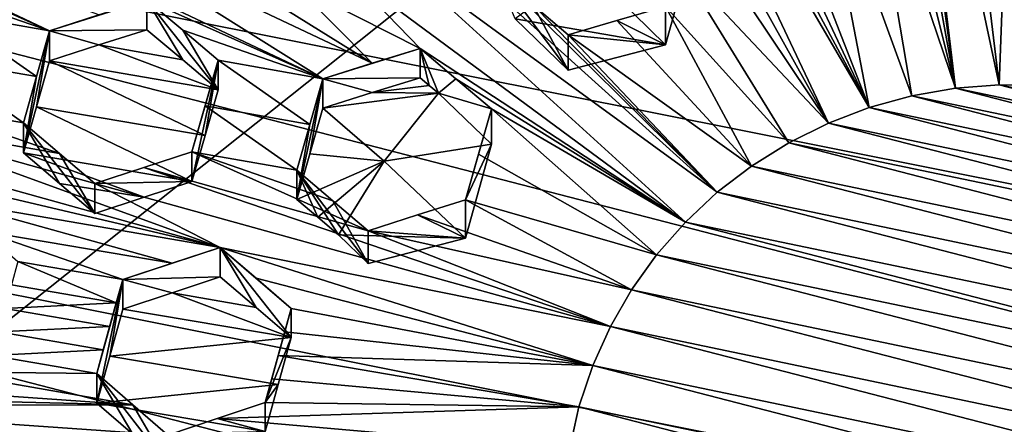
# Model space of a CAD drawing. Header units: metres. Extents: x -22 to 22, y 0 to 204.
# Tile 72 of 256: x -2.57 to -0.03, y 19.02 to 20.07. Entities that reach past the tile are written whole.
import ezdxf

# ---------------------------------------------------------------- set-up
doc = ezdxf.new("R2010")
doc.units = ezdxf.units.M
doc.layers.add('solid_002_SW0002', color=7, linetype='CONTINUOUS')
doc.layers.add('solid_002_SW0002_01', color=7, linetype='CONTINUOUS')

msp = doc.modelspace()

# ---------------------------------------------------------------- linework, layer by layer
at = {"layer": 'solid_002_SW0002'}
for points in [[(-10.401688, 38.78968, 222.258194), (-0.000125, 39.062069, 222.530045), (-0.000125, 6.009099, 222.530045)], [(-10.452005, 38.787876, 222.256866), (-10.401688, 38.78968, 222.258194), (-0.000125, 6.009099, 222.530045)], [(-10.250982, 9.179632, 222.262131), (-10.452005, 38.787876, 222.256866), (-0.000125, 6.009099, 222.530045)], [(15.431576, 33.648762, 223.952362), (-15.431306, 33.548271, 223.951843), (-15.319921, 9.159238, 223.824142)], [(6.532656, 19.728973, 195.234497), (-3.955172, 21.819389, 194.674362), (-3.07552, 22.215792, 194.568146)], [(7.089259, 18.960833, 195.440308), (-4.778347, 21.3283, 194.805954), (-3.955172, 21.819389, 194.674362)], [(-0.301581, 21.136328, 210.530151), (-0.397652, 21.675636, 210.177292), (-0.151148, 19.891817, 211.341171)], [(-0.315859, 20.799305, 210.747147), (-0.151148, 19.891817, 211.341171), (-0.397652, 21.675636, 210.177292)], [(7.547938, 18.137966, 195.660797), (-5.538156, 20.747923, 194.961472), (-4.778347, 21.3283, 194.805954)], [(-0.301581, 21.136328, 210.530151), (-0.038375, 19.90086, 211.338745), (-0.112643, 20.515724, 210.938431)], [(-0.301581, 21.136328, 210.530151), (-0.151148, 19.891817, 211.341171), (-0.038375, 19.90086, 211.338745)], [(-1.055063, 20.835859, 210.644974), (-0.479052, 19.80159, 211.365341), (-1.020985, 20.95013, 210.580048)], [(-0.373995, 19.841734, 211.354584), (-0.817769, 20.669401, 210.781952), (-1.020985, 20.95013, 210.580048)], [(-0.479052, 19.80159, 211.365341), (-0.373995, 19.841734, 211.354584), (-1.020985, 20.95013, 210.580048)], [(-0.832047, 20.329529, 210.988312), (-0.479052, 19.80159, 211.365341), (-1.055063, 20.835859, 210.644974)], [(-0.315859, 20.799305, 210.747147), (-0.349914, 20.686655, 210.81778), (-0.151148, 19.891817, 211.341171)], [(7.90552, 17.268381, 195.893799), (-6.223329, 20.08519, 195.139038), (-5.538156, 20.747923, 194.961472)], [(-0.349914, 20.686655, 210.81778), (-0.383102, 20.576754, 210.886185), (-0.151148, 19.891817, 211.341171)], [(-0.373995, 19.841734, 211.354584), (-0.724753, 20.589666, 210.843765), (-0.817769, 20.669401, 210.781952)], [(-2.488027, 20.040155, 210.722763), (-3.719793, 20.611555, 210.090469), (-2.942198, 20.243761, 210.492813)], [(-2.488027, 20.040155, 210.722763), (-3.265622, 20.407948, 210.320404), (-3.719793, 20.611555, 210.090469)], [(-0.373995, 19.841734, 211.354584), (-0.634057, 20.511801, 210.903595), (-0.724753, 20.589666, 210.843765)], [(-0.508579, 20.544638, 210.89624), (-0.264029, 19.871895, 211.346512), (-0.383102, 20.576754, 210.886185)], [(-0.383102, 20.576754, 210.886185), (-0.264029, 19.871895, 211.346512), (-0.151148, 19.891817, 211.341171)], [(-0.508579, 20.544638, 210.89624), (-0.634057, 20.511801, 210.903595), (-0.373995, 19.841734, 211.354584)], [(-0.508579, 20.544638, 210.89624), (-0.373995, 19.841734, 211.354584), (-0.264029, 19.871895, 211.346512)], [(-0.038375, 19.90086, 211.338745), (-0.019164, 20.433571, 210.992996), (-0.112643, 20.515724, 210.938431)], [(-0.038375, 19.90086, 211.338745), (0.07562, 19.89888, 211.339279), (-0.019164, 20.433571, 210.992996)], [(-2.360942, 20.080694, 210.742477), (-3.265622, 20.407948, 210.320404), (-2.488027, 20.040155, 210.722763)], [(-1.655591, 19.955954, 211.006714), (-2.309542, 20.362862, 210.62233), (-2.433502, 20.324112, 210.606049)], [(-1.655591, 19.955954, 211.006714), (-1.855371, 20.158689, 210.850159), (-2.309542, 20.362862, 210.62233)], [(-0.765933, 19.623178, 211.413147), (-1.571117, 20.349857, 210.823639), (-1.604416, 20.235451, 210.876831)], [(-0.765933, 19.623178, 211.413147), (-1.333957, 20.185436, 210.970169), (-1.571117, 20.349857, 210.823639)], [(-2.560497, 20.284126, 210.588287), (-1.782901, 19.916143, 210.989944), (-2.433502, 20.324112, 210.606049)], [(-1.655591, 19.955954, 211.006714), (-2.433502, 20.324112, 210.606049), (-1.782901, 19.916143, 210.989944)], [(-0.832047, 20.329529, 210.988312), (-0.866265, 20.214315, 211.051743), (-0.479052, 19.80159, 211.365341)], [(-2.237072, 20.119936, 210.760696), (-1.782901, 19.916143, 210.989944), (-2.560497, 20.284126, 210.588287)], [(-2.488027, 20.040155, 210.722763), (-2.942198, 20.243761, 210.492813), (-2.849721, 20.165054, 210.556381)], [(-1.105081, 20.205511, 210.68631), (-0.89929, 20.003317, 210.740494), (-0.832047, 20.24572, 210.675537)], [(-0.89929, 20.102736, 211.111526), (-0.832047, 20.24572, 210.675537), (-0.89929, 20.003317, 210.740494)], [(-0.848015, 19.546215, 211.433777), (-1.604416, 20.235451, 210.876831), (-1.728601, 20.19768, 210.864426)], [(-0.848015, 19.546215, 211.433777), (-0.765933, 19.623178, 211.413147), (-1.604416, 20.235451, 210.876831)], [(-1.531946, 19.994194, 211.021423), (-1.728601, 20.19768, 210.864426), (-1.855371, 20.158689, 210.850159)], [(-1.531946, 19.994194, 211.021423), (-0.848015, 19.546215, 211.433777), (-1.728601, 20.19768, 210.864426)], [(-1.105081, 20.205511, 210.68631), (-1.286939, 20.0704, 210.722519), (-0.89929, 20.003317, 210.740494)], [(-0.866265, 20.214315, 211.051743), (-0.89929, 20.102736, 211.111526), (-0.580956, 19.750891, 211.378922)], [(-0.866265, 20.214315, 211.051743), (-0.580956, 19.750891, 211.378922), (-0.479052, 19.80159, 211.365341)], [(-1.333957, 20.185436, 210.970169), (-1.150245, 19.938364, 210.757889), (-1.286939, 20.0704, 210.722519)], [(-1.333957, 20.185436, 210.970169), (-1.241708, 20.107275, 211.034897), (-1.150245, 19.938364, 210.757889)], [(-0.765933, 19.623178, 211.413147), (-1.241708, 20.107275, 211.034897), (-1.333957, 20.185436, 210.970169)], [(-2.488027, 20.040155, 210.722763), (-2.849721, 20.165054, 210.556381), (-2.758487, 20.087374, 210.618973)], [(-1.655591, 19.955954, 211.006714), (-1.531946, 19.994194, 211.021423), (-1.855371, 20.158689, 210.850159)], [(-2.237072, 20.119936, 210.760696), (-2.488027, 20.040155, 210.722763), (-2.237072, 20.042744, 210.47261)], [(-2.237072, 20.119936, 210.760696), (-2.360942, 20.080694, 210.742477), (-2.488027, 20.040155, 210.722763)], [(-2.14461, 20.041418, 210.824905), (-1.782901, 19.916143, 210.989944), (-2.237072, 20.119936, 210.760696)], [(-2.237072, 20.119936, 210.760696), (-2.144598, 19.96456, 210.538116), (-2.05336, 19.887402, 210.602676)], [(-2.14461, 20.041418, 210.824905), (-2.237072, 20.119936, 210.760696), (-2.05336, 19.887402, 210.602676)], [(-2.237072, 20.119936, 210.760696), (-2.237072, 20.042744, 210.47261), (-2.144598, 19.96456, 210.538116)], [(-1.241708, 20.107275, 211.034897), (-1.150245, 20.029774, 211.099045), (-1.150245, 19.938364, 210.757889)], [(-0.765933, 19.623178, 211.413147), (-1.150245, 20.029774, 211.099045), (-1.241708, 20.107275, 211.034897)], [(-0.89929, 20.102736, 211.111526), (-0.89929, 20.003317, 210.740494), (-1.024441, 20.066706, 211.106628)], [(-0.89929, 20.102736, 211.111526), (-1.024441, 20.066706, 211.106628), (-0.677383, 19.691006, 211.394974)], [(-0.89929, 20.102736, 211.111526), (-0.677383, 19.691006, 211.394974), (-0.580956, 19.750891, 211.378922)], [(8.155832, 16.363531, 196.136261), (-6.822947, 19.352098, 195.33548), (-6.223329, 20.08519, 195.139038)], [(-2.521623, 19.921701, 210.765121), (-2.758487, 20.087374, 210.618973), (-2.792079, 19.968699, 210.660477)], [(-2.521623, 19.921701, 210.765121), (-2.488027, 20.040155, 210.722763), (-2.758487, 20.087374, 210.618973)], [(-0.89929, 20.003317, 210.740494), (-1.286939, 20.0704, 210.722519), (-1.150245, 19.938364, 210.757889)], [(-1.024441, 20.066706, 211.106628), (-0.89929, 20.003317, 210.740494), (-1.150245, 20.029774, 211.099045)], [(-1.024441, 20.066706, 211.106628), (-1.150245, 20.029774, 211.099045), (-0.677383, 19.691006, 211.394974)], [(-2.488027, 20.040155, 210.722763), (-2.55527, 19.725079, 210.516495), (-2.521621, 19.844124, 210.475571)], [(-2.521623, 19.921701, 210.765121), (-2.55527, 19.725079, 210.516495), (-2.488027, 20.040155, 210.722763)], [(-2.488027, 20.040155, 210.722763), (-2.521621, 19.844124, 210.475571), (-2.488027, 19.962488, 210.432892)], [(-2.488027, 20.040155, 210.722763), (-2.360951, 20.003267, 210.453537), (-2.237072, 20.042744, 210.47261)], [(-2.488027, 20.040155, 210.722763), (-2.488027, 19.962488, 210.432892), (-2.360951, 20.003267, 210.453537)], [(-2.144598, 19.96456, 210.538116), (-2.237072, 20.042744, 210.47261), (-2.360951, 20.003267, 210.453537)], [(-2.14461, 20.041418, 210.824905), (-2.05336, 19.963909, 210.888199), (-1.782901, 19.916143, 210.989944)], [(-2.05336, 19.887402, 210.602676), (-2.05336, 19.963909, 210.888199), (-2.14461, 20.041418, 210.824905)], [(-0.89929, 20.003317, 210.740494), (-1.150245, 19.938364, 210.757889), (-1.150245, 20.029774, 211.099045)], [(-0.765933, 19.623178, 211.413147), (-0.677383, 19.691006, 211.394974), (-1.150245, 20.029774, 211.099045)], [(-2.360951, 20.003267, 210.453537), (-2.488027, 19.962488, 210.432892), (-2.05336, 19.887402, 210.602676)], [(-2.144598, 19.96456, 210.538116), (-2.360951, 20.003267, 210.453537), (-2.05336, 19.887402, 210.602676)], [(-1.655591, 19.955954, 211.006714), (-1.782901, 19.916143, 210.989944), (-1.531946, 19.994194, 211.021423)], [(-1.531946, 19.918816, 210.740112), (-1.531946, 19.994194, 211.021423), (-1.782901, 19.916143, 210.989944)], [(-1.508415, 19.898968, 210.756943), (-1.484929, 19.879156, 210.773758), (-1.531946, 19.994194, 211.021423)], [(-1.439711, 19.916042, 211.086121), (-1.531946, 19.994194, 211.021423), (-1.484929, 19.879156, 210.773758)], [(-1.531946, 19.994194, 211.021423), (-1.439711, 19.916042, 211.086121), (-0.848015, 19.546215, 211.433777)], [(-1.508415, 19.898968, 210.756943), (-1.531946, 19.994194, 211.021423), (-1.531946, 19.918816, 210.740112)], [(-2.82573, 19.849386, 210.700409), (-2.55527, 19.802593, 210.805771), (-2.792079, 19.968699, 210.660477)], [(-2.521623, 19.921701, 210.765121), (-2.792079, 19.968699, 210.660477), (-2.55527, 19.802593, 210.805771)], [(-2.488027, 19.962488, 210.432892), (-2.521621, 19.844124, 210.475571), (-2.086967, 19.769482, 210.647186)], [(-2.488027, 19.962488, 210.432892), (-2.086967, 19.769482, 210.647186), (-2.05336, 19.887402, 210.602676)], [(-2.05336, 19.963909, 210.888199), (-2.120604, 19.650894, 210.689636), (-2.120604, 19.727219, 210.974472)], [(-2.086967, 19.769482, 210.647186), (-2.120604, 19.650894, 210.689636), (-2.05336, 19.963909, 210.888199)], [(-2.08696, 19.845919, 210.932327), (-2.05336, 19.963909, 210.888199), (-2.120604, 19.727219, 210.974472)], [(-2.086967, 19.769482, 210.647186), (-2.05336, 19.963909, 210.888199), (-2.05336, 19.887402, 210.602676)], [(-2.08696, 19.845919, 210.932327), (-1.816524, 19.798454, 211.035538), (-2.05336, 19.963909, 210.888199)], [(-2.05336, 19.963909, 210.888199), (-1.816524, 19.798454, 211.035538), (-1.782901, 19.916143, 210.989944)], [(-2.521623, 19.921701, 210.765121), (-2.55527, 19.802593, 210.805771), (-2.55527, 19.725079, 210.516495)], [(-1.782901, 19.916143, 210.989944), (-1.816524, 19.798454, 211.035538), (-1.850145, 19.604576, 210.796768)], [(-1.816517, 19.722795, 210.753067), (-1.782901, 19.916143, 210.989944), (-1.850145, 19.604576, 210.796768)], [(-1.816517, 19.722795, 210.753067), (-1.782901, 19.840347, 210.707062), (-1.782901, 19.916143, 210.989944)], [(-1.655525, 19.880398, 210.72467), (-1.531946, 19.918816, 210.740112), (-1.782901, 19.916143, 210.989944)], [(-1.655525, 19.880398, 210.72467), (-1.782901, 19.916143, 210.989944), (-1.782901, 19.840347, 210.707062)], [(-1.508415, 19.898968, 210.756943), (-1.531946, 19.918816, 210.740112), (-1.655525, 19.880398, 210.72467)], [(-1.484929, 19.879156, 210.773758), (-1.348235, 19.83853, 211.150284), (-1.439711, 19.916042, 211.086121)], [(-1.439711, 19.916042, 211.086121), (-1.348235, 19.83853, 211.150284), (-0.848015, 19.546215, 211.433777)], [(-3.78181, 19.888618, 210.376633), (-2.75326, 19.60239, 210.823593), (-2.048134, 19.480959, 211.100403)], [(-3.78181, 19.888618, 210.376633), (-2.048134, 19.480959, 211.100403), (-3.076684, 19.767189, 210.653458)], [(-1.508415, 19.898968, 210.756943), (-1.655525, 19.880398, 210.72467), (-1.484929, 19.879156, 210.773758)], [(-0.264029, 19.871895, 211.346512), (0.707091, 19.66967, 211.400696), (-0.151148, 19.891817, 211.341171)], [(-0.151148, 19.891817, 211.341171), (0.614107, 19.731972, 211.384003), (-0.038375, 19.90086, 211.338745)], [(-1.655525, 19.880398, 210.72467), (-1.782901, 19.840347, 210.707062), (-1.484929, 19.879156, 210.773758)], [(-1.624812, 19.703497, 210.820831), (-1.484929, 19.879156, 210.773758), (-1.782901, 19.840347, 210.707062)], [(-1.624812, 19.703497, 210.820831), (-1.348235, 19.74712, 210.809143), (-1.484929, 19.879156, 210.773758)], [(-1.348235, 19.83853, 211.150284), (-1.484929, 19.879156, 210.773758), (-1.348235, 19.74712, 210.809143)], [(-0.373995, 19.841734, 211.354584), (0.794534, 19.597895, 211.419922), (-0.264029, 19.871895, 211.346512)], [(-2.949826, 19.808823, 210.677505), (-2.46255, 19.723379, 210.868393), (-2.82573, 19.849386, 210.700409)], [(-2.82573, 19.849386, 210.700409), (-2.46255, 19.723379, 210.868393), (-2.55527, 19.802593, 210.805771)], [(-2.521621, 19.844124, 210.475571), (-2.55527, 19.725079, 210.516495), (-2.120604, 19.650894, 210.689636)], [(-2.521621, 19.844124, 210.475571), (-2.120604, 19.650894, 210.689636), (-2.086967, 19.769482, 210.647186)], [(-2.08696, 19.845919, 210.932327), (-2.120604, 19.727219, 210.974472), (-1.850145, 19.680168, 211.078888)], [(-2.08696, 19.845919, 210.932327), (-1.850145, 19.680168, 211.078888), (-1.816524, 19.798454, 211.035538)], [(-1.624812, 19.703497, 210.820831), (-1.782901, 19.840347, 210.707062), (-1.816517, 19.722795, 210.753067)], [(-1.415478, 19.604136, 211.245132), (-1.348235, 19.83853, 211.150284), (-1.348235, 19.74712, 210.809143)], [(-1.415478, 19.604136, 211.245132), (-1.381921, 19.721464, 211.199127), (-1.348235, 19.83853, 211.150284)], [(-0.922376, 19.461689, 211.456421), (-1.348235, 19.83853, 211.150284), (-1.381921, 19.721464, 211.199127)], [(-0.922376, 19.461689, 211.456421), (-0.848015, 19.546215, 211.433777), (-1.348235, 19.83853, 211.150284)], [(-0.479052, 19.80159, 211.365341), (0.874152, 19.518661, 211.441147), (-0.373995, 19.841734, 211.354584)], [(-2.949826, 19.808823, 210.677505), (-3.076684, 19.767189, 210.653458), (-2.048134, 19.480959, 211.100403)], [(-2.949826, 19.808823, 210.677505), (-2.371559, 19.645576, 210.929596), (-2.46255, 19.723379, 210.868393)], [(-2.949826, 19.808823, 210.677505), (-2.048134, 19.480959, 211.100403), (-2.371559, 19.645576, 210.929596)], [(-2.55527, 19.802593, 210.805771), (-2.371559, 19.568718, 210.642746), (-2.462537, 19.646185, 210.580353)], [(-2.55527, 19.802593, 210.805771), (-2.46255, 19.723379, 210.868393), (-2.371559, 19.568718, 210.642746)], [(-2.55527, 19.802593, 210.805771), (-2.462537, 19.646185, 210.580353), (-2.55527, 19.725079, 210.516495)], [(-1.816524, 19.798454, 211.035538), (-1.850145, 19.680168, 211.078888), (-1.850145, 19.604576, 210.796768)], [(-0.580956, 19.750891, 211.378922), (0.944349, 19.433159, 211.464066), (-0.479052, 19.80159, 211.365341)], [(-1.624812, 19.703497, 210.820831), (-1.415478, 19.504717, 210.874084), (-1.348235, 19.74712, 210.809143)], [(-1.415478, 19.604136, 211.245132), (-1.348235, 19.74712, 210.809143), (-1.415478, 19.504717, 210.874084)], [(-0.677383, 19.691006, 211.394974), (1.006349, 19.340042, 211.489014), (-0.580956, 19.750891, 211.378922)], [(-2.55527, 19.725079, 210.516495), (-2.244382, 19.610485, 210.666962), (-2.120604, 19.650894, 210.689636)], [(-2.55527, 19.725079, 210.516495), (-2.462537, 19.646185, 210.580353), (-2.244382, 19.610485, 210.666962)], [(-2.46255, 19.723379, 210.868393), (-2.371559, 19.645576, 210.929596), (-2.371559, 19.568718, 210.642746)], [(-2.244387, 19.687069, 210.952789), (-2.120604, 19.727219, 210.974472), (-2.120604, 19.650894, 210.689636)], [(-1.666433, 19.523575, 211.204269), (-2.120604, 19.727219, 210.974472), (-2.244387, 19.687069, 210.952789)], [(-1.757307, 19.601067, 211.142365), (-1.850145, 19.680168, 211.078888), (-2.120604, 19.727219, 210.974472)], [(-1.757307, 19.601067, 211.142365), (-2.120604, 19.727219, 210.974472), (-1.666433, 19.523575, 211.204269)], [(-1.624812, 19.703497, 210.820831), (-1.816517, 19.722795, 210.753067), (-1.850145, 19.604576, 210.796768)], [(-0.922376, 19.461689, 211.456421), (-1.381921, 19.721464, 211.199127), (-1.415478, 19.604136, 211.245132)], [(-2.371559, 19.645576, 210.929596), (-2.244387, 19.687069, 210.952789), (-2.120604, 19.650894, 210.689636)], [(-1.041483, 19.276886, 211.505936), (-2.244387, 19.687069, 210.952789), (-2.371559, 19.645576, 210.929596)], [(-1.041483, 19.276886, 211.505936), (-1.666433, 19.523575, 211.204269), (-2.244387, 19.687069, 210.952789)], [(-1.796025, 19.55867, 210.834549), (-1.624812, 19.703497, 210.820831), (-1.850145, 19.604576, 210.796768)], [(-1.796025, 19.55867, 210.834549), (-1.742547, 19.513285, 210.871796), (-1.624812, 19.703497, 210.820831)], [(-1.624812, 19.703497, 210.820831), (-1.742547, 19.513285, 210.871796), (-1.415478, 19.504717, 210.874084)], [(-0.765933, 19.623178, 211.413147), (1.05885, 19.241617, 211.515381), (-0.677383, 19.691006, 211.394974)], [(-1.796025, 19.55867, 210.834549), (-1.850145, 19.604576, 210.796768), (-1.850145, 19.680168, 211.078888)], [(-1.742547, 19.513285, 210.871796), (-1.850145, 19.680168, 211.078888), (-1.666433, 19.439764, 210.891495)], [(-1.757307, 19.601067, 211.142365), (-1.666433, 19.439764, 210.891495), (-1.850145, 19.680168, 211.078888)], [(-1.796025, 19.55867, 210.834549), (-1.850145, 19.680168, 211.078888), (-1.742547, 19.513285, 210.871796)], [(-2.462537, 19.646185, 210.580353), (-2.371559, 19.568718, 210.642746), (-2.244382, 19.610485, 210.666962)], [(-2.244382, 19.610485, 210.666962), (-2.371559, 19.645576, 210.929596), (-2.120604, 19.650894, 210.689636)], [(-2.244382, 19.610485, 210.666962), (-2.371559, 19.568718, 210.642746), (-2.371559, 19.645576, 210.929596)], [(-1.041483, 19.276886, 211.505936), (-2.371559, 19.645576, 210.929596), (-2.048134, 19.480959, 211.100403)], [(-0.848015, 19.546215, 211.433777), (1.100422, 19.140116, 211.542587), (-0.765933, 19.623178, 211.413147)], [(-2.171884, 19.440193, 211.07637), (-2.75326, 19.60239, 210.823593), (-2.660439, 19.522699, 210.884811)], [(-2.171884, 19.440193, 211.07637), (-2.048134, 19.480959, 211.100403), (-2.75326, 19.60239, 210.823593)], [(-1.757307, 19.601067, 211.142365), (-1.666433, 19.523575, 211.204269), (-1.666433, 19.439764, 210.891495)], [(-1.538738, 19.564764, 211.2258), (-1.415478, 19.604136, 211.245132), (-1.415478, 19.504717, 210.874084)], [(-1.538738, 19.564764, 211.2258), (-0.986874, 19.371902, 211.480484), (-1.415478, 19.604136, 211.245132)], [(-0.986874, 19.371902, 211.480484), (-0.922376, 19.461689, 211.456421), (-1.415478, 19.604136, 211.245132)], [(-1.538738, 19.564764, 211.2258), (-1.415478, 19.504717, 210.874084), (-1.666433, 19.523575, 211.204269)], [(-1.538738, 19.564764, 211.2258), (-1.666433, 19.523575, 211.204269), (-0.986874, 19.371902, 211.480484)], [(-0.922376, 19.461689, 211.456421), (1.131664, 19.033825, 211.57106), (-0.848015, 19.546215, 211.433777)], [(-2.299089, 19.398083, 211.050903), (-2.660439, 19.522699, 210.884811), (-2.569549, 19.444567, 210.944397)], [(-2.299089, 19.398083, 211.050903), (-2.171884, 19.440193, 211.07637), (-2.660439, 19.522699, 210.884811)], [(-1.742547, 19.513285, 210.871796), (-1.666433, 19.439764, 210.891495), (-1.415478, 19.504717, 210.874084)], [(-1.666433, 19.523575, 211.204269), (-1.415478, 19.504717, 210.874084), (-1.666433, 19.439764, 210.891495)], [(-1.041483, 19.276886, 211.505936), (-0.986874, 19.371902, 211.480484), (-1.666433, 19.523575, 211.204269)], [(-2.299089, 19.398083, 211.050903), (-2.048134, 19.405113, 210.817337), (-2.048134, 19.480959, 211.100403)], [(-2.299089, 19.398083, 211.050903), (-2.048134, 19.480959, 211.100403), (-2.171884, 19.440193, 211.07637)], [(-1.955123, 19.325705, 210.880356), (-2.048134, 19.480959, 211.100403), (-2.048134, 19.405113, 210.817337)], [(-1.864423, 19.323359, 211.222031), (-1.955095, 19.401203, 211.162216), (-2.048134, 19.480959, 211.100403)], [(-1.086765, 19.176035, 211.532959), (-2.048134, 19.480959, 211.100403), (-1.955095, 19.401203, 211.162216)], [(-1.864423, 19.24815, 210.941345), (-1.864423, 19.323359, 211.222031), (-2.048134, 19.480959, 211.100403)], [(-1.955123, 19.325705, 210.880356), (-1.864423, 19.24815, 210.941345), (-2.048134, 19.480959, 211.100403)], [(-1.086765, 19.176035, 211.532959), (-1.041483, 19.276886, 211.505936), (-2.048134, 19.480959, 211.100403)], [(-0.986874, 19.371902, 211.480484), (1.152307, 18.924713, 211.600296), (-0.922376, 19.461689, 211.456421)], [(-2.315898, 19.337711, 211.067963), (-2.569549, 19.444567, 210.944397), (-2.586357, 19.384171, 210.961365)], [(-2.315898, 19.337711, 211.067963), (-2.299089, 19.398083, 211.050903), (-2.569549, 19.444567, 210.944397)], [(-2.171908, 19.364059, 210.792267), (-2.048134, 19.405113, 210.817337), (-2.299089, 19.398083, 211.050903)], [(-2.171908, 19.364059, 210.792267), (-1.955123, 19.325705, 210.880356), (-2.048134, 19.405113, 210.817337)], [(-2.315898, 19.337711, 211.067963), (-2.586357, 19.384171, 210.961365), (-2.60317, 19.323629, 210.977844)], [(-2.315898, 19.337711, 211.067963), (-2.366333, 19.15568, 211.11586), (-2.299089, 19.398083, 211.050903)], [(-2.366333, 19.07926, 210.830658), (-2.299089, 19.398083, 211.050903), (-2.366333, 19.15568, 211.11586)], [(-2.366333, 19.07926, 210.830658), (-2.332711, 19.200766, 210.799316), (-2.299089, 19.398083, 211.050903)], [(-2.332711, 19.200766, 210.799316), (-2.299089, 19.321665, 210.765701), (-2.299089, 19.398083, 211.050903)], [(-2.171908, 19.364059, 210.792267), (-2.299089, 19.398083, 211.050903), (-2.299089, 19.321665, 210.765701)], [(-1.086765, 19.176035, 211.532959), (-1.955095, 19.401203, 211.162216), (-1.864423, 19.323359, 211.222031)], [(-2.171908, 19.364059, 210.792267), (-2.299089, 19.321665, 210.765701), (-1.864423, 19.24815, 210.941345)], [(-2.171908, 19.364059, 210.792267), (-1.864423, 19.24815, 210.941345), (-1.955123, 19.325705, 210.880356)], [(-1.041483, 19.276886, 211.505936), (1.161687, 18.815809, 211.629486), (-0.986874, 19.371902, 211.480484)], [(8.29563, 15.439067, 196.383972), (-7.332353, 18.553354, 195.5495), (-6.822947, 19.352098, 195.33548)], [(-2.315898, 19.337711, 211.067963), (-2.60317, 19.323629, 210.977844), (-2.332711, 19.277176, 211.084488)], [(-2.315898, 19.337711, 211.067963), (-2.349524, 19.216492, 211.100449), (-2.366333, 19.15568, 211.11586)], [(-2.315898, 19.337711, 211.067963), (-2.332711, 19.277176, 211.084488), (-2.349524, 19.216492, 211.100449)], [(-2.332711, 19.277176, 211.084488), (-2.60317, 19.323629, 210.977844), (-2.619983, 19.262955, 210.993835)], [(-2.332711, 19.200766, 210.799316), (-1.864423, 19.24815, 210.941345), (-2.299089, 19.321665, 210.765701)], [(-1.864423, 19.323359, 211.222031), (-1.931666, 19.080956, 211.286987), (-1.914859, 19.141813, 211.271759)], [(-1.864423, 19.24815, 210.941345), (-1.931666, 19.080956, 211.286987), (-1.864423, 19.323359, 211.222031)], [(-1.88123, 19.263042, 211.239273), (-1.864423, 19.323359, 211.222031), (-1.914859, 19.141813, 211.271759)], [(-1.086765, 19.176035, 211.532959), (-1.864423, 19.323359, 211.222031), (-1.88123, 19.263042, 211.239273)], [(-2.349524, 19.216492, 211.100449), (-2.332711, 19.277176, 211.084488), (-2.619983, 19.262955, 210.993835)], [(-1.086765, 19.176035, 211.532959), (1.159795, 18.707151, 211.6586), (-1.041483, 19.276886, 211.505936)], [(-2.349524, 19.216492, 211.100449), (-2.619983, 19.262955, 210.993835), (-2.636792, 19.202164, 211.009338)], [(-1.88123, 19.263042, 211.239273), (-1.914859, 19.141813, 211.271759), (-1.898044, 19.202518, 211.255859)], [(-1.086765, 19.176035, 211.532959), (-1.88123, 19.263042, 211.239273), (-1.898044, 19.202518, 211.255859)], [(-2.332711, 19.200766, 210.799316), (-1.898044, 19.127319, 210.975204), (-1.864423, 19.24815, 210.941345)], [(-1.898044, 19.127319, 210.975204), (-1.931666, 19.080956, 211.286987), (-1.864423, 19.24815, 210.941345)], [(-2.366333, 19.15568, 211.11586), (-2.636792, 19.202164, 211.009338), (-2.76097, 19.16036, 210.981888)], [(-2.366333, 19.15568, 211.11586), (-2.349524, 19.216492, 211.100449), (-2.636792, 19.202164, 211.009338)], [(-2.366333, 19.07926, 210.830658), (-1.898044, 19.127319, 210.975204), (-2.332711, 19.200766, 210.799316)], [(-1.122718, 19.069351, 211.561539), (-1.898044, 19.202518, 211.255859), (-1.914859, 19.141813, 211.271759)], [(-1.086765, 19.176035, 211.532959), (-1.898044, 19.202518, 211.255859), (-1.122718, 19.069351, 211.561539)], [(-2.273225, 19.074928, 211.17424), (-2.76097, 19.16036, 210.981888), (-2.887747, 19.117582, 210.953491)], [(-2.273225, 19.074928, 211.17424), (-2.366333, 19.15568, 211.11586), (-2.76097, 19.16036, 210.981888)], [(-2.182621, 18.920305, 210.947235), (-2.366333, 19.15568, 211.11586), (-2.273225, 19.074928, 211.17424)], [(-2.273216, 18.998796, 210.890137), (-2.366333, 19.15568, 211.11586), (-2.182621, 18.920305, 210.947235)], [(-2.273216, 18.998796, 210.890137), (-2.366333, 19.07926, 210.830658), (-2.366333, 19.15568, 211.11586)], [(-2.366333, 19.07926, 210.830658), (-1.931666, 19.005745, 211.006302), (-1.898044, 19.127319, 210.975204)], [(-1.122718, 19.069351, 211.561539), (-1.914859, 19.141813, 211.271759), (-1.931666, 19.080956, 211.286987)], [(-1.898044, 19.127319, 210.975204), (-1.931666, 19.005745, 211.006302), (-1.931666, 19.080956, 211.286987)], [(-3.881855, 19.113106, 210.620193), (-2.273225, 19.074928, 211.17424), (-2.887747, 19.117582, 210.953491)], [(-3.881855, 19.113106, 210.620193), (-3.269448, 19.072298, 210.839645), (-2.273225, 19.074928, 211.17424)], [(-2.182621, 18.996151, 211.230301), (-2.273225, 19.074928, 211.17424), (-3.269448, 19.072298, 210.839645)], [(-2.273216, 18.998796, 210.890137), (-1.931666, 19.005745, 211.006302), (-2.366333, 19.07926, 210.830658)], [(-2.182621, 18.920305, 210.947235), (-2.273225, 19.074928, 211.17424), (-2.182621, 18.996151, 211.230301)], [(-1.122718, 19.069351, 211.561539), (-1.931666, 19.080956, 211.286987), (-2.055559, 19.039148, 211.259216)], [(-1.931666, 19.005745, 211.006302), (-2.055559, 19.039148, 211.259216), (-1.931666, 19.080956, 211.286987)], [(-2.182621, 18.996151, 211.230301), (-3.269448, 19.072298, 210.839645), (-3.176575, 18.991392, 210.89653)], [(-1.146805, 18.959595, 211.590958), (-1.122718, 19.069351, 211.561539), (-2.055559, 19.039148, 211.259216)], [(1.122718, 18.488188, 211.71727), (-1.122718, 19.069351, 211.561539), (-1.146805, 18.959595, 211.590958)], [(-1.146805, 18.959595, 211.590958), (-2.055559, 19.039148, 211.259216), (-2.182621, 18.996151, 211.230301)], [(-1.931666, 19.005745, 211.006302), (-2.182621, 18.996151, 211.230301), (-2.055559, 19.039148, 211.259216)]]:
    msp.add_3dface(points, dxfattribs=at)
at = {"layer": 'solid_002_SW0002_01'}
for points in [[(15.431576, 33.648762, 223.952362), (-15.319921, 9.159238, 223.824142), (15.31992, 9.159238, 223.824142)], [(6.532656, 19.728973, 195.234497), (-3.07552, 22.215792, 194.568146), (5.889926, 20.42684, 195.047501)], [(7.089259, 18.960833, 195.440308), (-3.955172, 21.819389, 194.674362), (6.532656, 19.728973, 195.234497)], [(7.547938, 18.137966, 195.660797), (-4.778347, 21.3283, 194.805954), (7.089259, 18.960833, 195.440308)], [(7.90552, 17.268381, 195.893799), (-5.538156, 20.747923, 194.961472), (7.547938, 18.137966, 195.660797)], [(8.155832, 16.363531, 196.136261), (-6.223329, 20.08519, 195.139038), (7.90552, 17.268381, 195.893799)], [(-0.151148, 19.891817, 211.341171), (0.707091, 19.66967, 211.400696), (0.614107, 19.731972, 211.384003)], [(-0.038375, 19.90086, 211.338745), (0.614107, 19.731972, 211.384003), (0.514357, 19.785318, 211.369705)], [(-0.038375, 19.90086, 211.338745), (0.514357, 19.785318, 211.369705), (0.07562, 19.89888, 211.339279)], [(-0.264029, 19.871895, 211.346512), (0.794534, 19.597895, 211.419922), (0.707091, 19.66967, 211.400696)], [(-0.373995, 19.841734, 211.354584), (0.874152, 19.518661, 211.441147), (0.794534, 19.597895, 211.419922)], [(-0.479052, 19.80159, 211.365341), (0.944349, 19.433159, 211.464066), (0.874152, 19.518661, 211.441147)], [(-0.580956, 19.750891, 211.378922), (1.006349, 19.340042, 211.489014), (0.944349, 19.433159, 211.464066)], [(-0.677383, 19.691006, 211.394974), (1.05885, 19.241617, 211.515381), (1.006349, 19.340042, 211.489014)], [(-0.765933, 19.623178, 211.413147), (1.100422, 19.140116, 211.542587), (1.05885, 19.241617, 211.515381)], [(-0.848015, 19.546215, 211.433777), (1.131664, 19.033825, 211.57106), (1.100422, 19.140116, 211.542587)], [(-0.922376, 19.461689, 211.456421), (1.152307, 18.924713, 211.600296), (1.131664, 19.033825, 211.57106)], [(-0.986874, 19.371902, 211.480484), (1.161687, 18.815809, 211.629486), (1.152307, 18.924713, 211.600296)], [(8.29563, 15.439067, 196.383972), (-6.822947, 19.352098, 195.33548), (8.155832, 16.363531, 196.136261)], [(-1.041483, 19.276886, 211.505936), (1.159795, 18.707151, 211.6586), (1.161687, 18.815809, 211.629486)], [(-1.086765, 19.176035, 211.532959), (-1.122718, 19.069351, 211.561539), (1.146805, 18.597944, 211.687851)], [(-1.086765, 19.176035, 211.532959), (1.146805, 18.597944, 211.687851), (1.159795, 18.707151, 211.6586)], [(1.146805, 18.597944, 211.687851), (-1.122718, 19.069351, 211.561539), (1.122718, 18.488188, 211.71727)]]:
    msp.add_3dface(points, dxfattribs=at)

doc.saveas('drawing.dxf')
